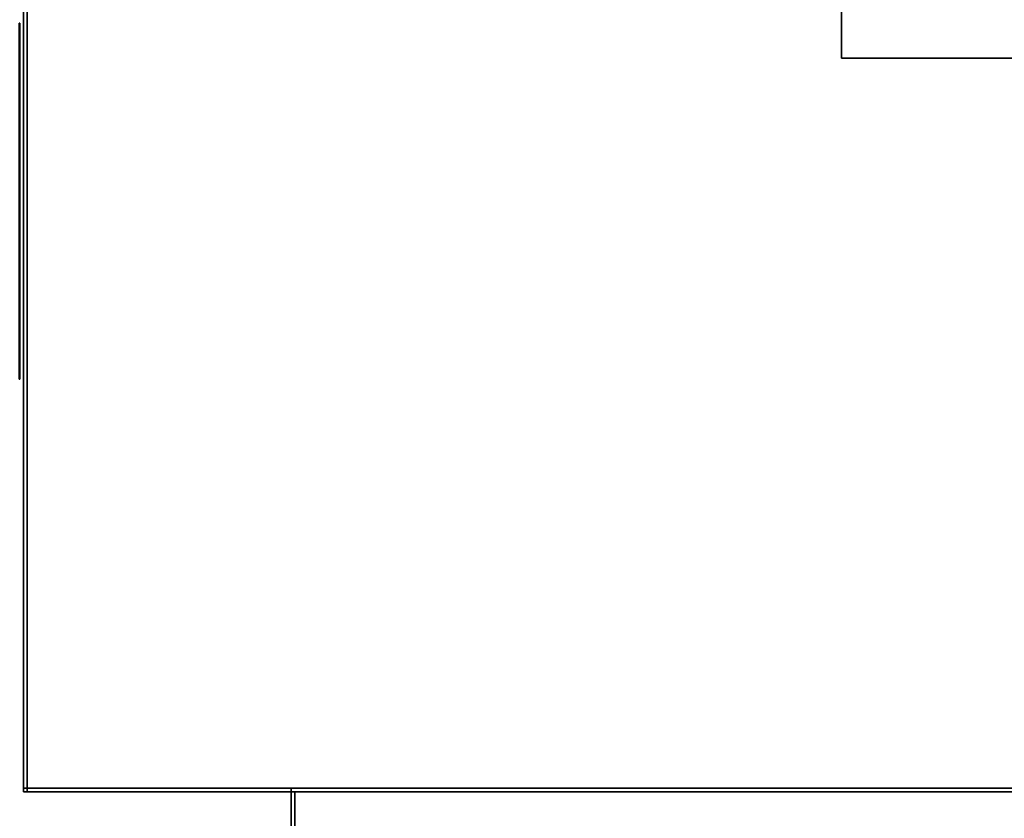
# Model space of a CAD drawing. Extents: x -4.6 to 26, y -2.8 to 21.5.
# Tile 2 of 256: x 0 to 2.7, y -0.1 to 2.1. Entities that reach past the tile are written whole.
import ezdxf

# ---------------------------------------------------------------- set-up
doc = ezdxf.new("R2010")
doc.units = 0

# ---------------------------------------------------------------- blocks, each defined once
blk = doc.blocks.new('Box-80e58fef-e3df-4269-b00b-080e6a08c7a6')
at = {"color": 253, "linetype": 'Continuous', "true_color": 0xa0a0a0, "transparency": 33554687}
mesh = blk.add_polyface(dxfattribs=at)
corners = [(0, 0, 43.99), (6, 0, 43.99), (6, 21.5, 43.99), (0, 21.5, 43.99), (0, 0, 44), (6, 0, 44), (6, 21.5, 44), (0, 21.5, 44)]
mesh.append_faces([[corners[k] for k in face] for face in [(0, 1, 2, 3), (4, 5, 6, 7), (0, 1, 5, 4), (1, 2, 6, 5), (2, 3, 7, 6), (3, 0, 4, 7)]], dxfattribs={"color": 253})
blk = doc.blocks.new('Box-b2777d1b-6700-4c07-9ed4-cdda4fe2ae4e')
at = {"color": 253, "linetype": 'Continuous', "true_color": 0xa0a0a0, "transparency": 33554687}
mesh = blk.add_polyface(dxfattribs=at)
corners = [(0, 0), (26, 0), (26, 21.5), (0, 21.5), (0, 0, 0.01), (26, 0, 0.01), (26, 21.5, 0.01), (0, 21.5, 0.01)]
mesh.append_faces([[corners[k] for k in face] for face in [(0, 1, 2, 3), (4, 5, 6, 7), (0, 1, 5, 4), (1, 2, 6, 5), (2, 3, 7, 6), (3, 0, 4, 7)]], dxfattribs={"color": 253})
blk = doc.blocks.new('Box-76771856-39eb-44d0-b871-526651d315b6')
at = {"color": 253, "linetype": 'Continuous', "true_color": 0xa0a0a0, "transparency": 33554687}
mesh = blk.add_polyface(dxfattribs=at)
corners = [(0, 0), (0.01, 0), (0.01, 21.5), (0, 21.5), (0, 0, 44), (0.01, 0, 44), (0.01, 21.5, 44), (0, 21.5, 44)]
mesh.append_faces([[corners[k] for k in face] for face in [(0, 1, 2, 3), (4, 5, 6, 7), (0, 1, 5, 4), (1, 2, 6, 5), (2, 3, 7, 6), (3, 0, 4, 7)]], dxfattribs={"color": 253})
blk = doc.blocks.new('Box-16394135-64b7-4bf3-92c2-fd585c871525')
at = {"color": 253, "linetype": 'Continuous', "true_color": 0xa0a0a0, "transparency": 33554687}
mesh = blk.add_polyface(dxfattribs=at)
corners = [(0.73, 0), (25.27, 0), (25.27, 0.01), (0.73, 0.01), (0.73, 0, 20.625), (25.27, 0, 20.625), (25.27, 0.01, 20.625), (0.73, 0.01, 20.625)]
mesh.append_faces([[corners[k] for k in face] for face in [(0, 1, 2, 3), (4, 5, 6, 7), (0, 1, 5, 4), (1, 2, 6, 5), (2, 3, 7, 6), (3, 0, 4, 7)]], dxfattribs={"color": 253})
blk = doc.blocks.new('Box-218bfe94-8855-4cf6-a3af-50d811520bfd')
at = {"color": 253, "linetype": 'Continuous', "true_color": 0xa0a0a0, "transparency": 33554687}
mesh = blk.add_polyface(dxfattribs=at)
corners = [(0, 0), (0.73, 0), (0.73, 0.01), (0, 0.01), (0, 0, 44), (0.73, 0, 44), (0.73, 0.01, 44), (0, 0.01, 44)]
mesh.append_faces([[corners[k] for k in face] for face in [(0, 1, 2, 3), (4, 5, 6, 7), (0, 1, 5, 4), (1, 2, 6, 5), (2, 3, 7, 6), (3, 0, 4, 7)]], dxfattribs={"color": 253})
blk = doc.blocks.new('Box-e8b9f00e-b720-46fb-93a0-45bb937ff69d')
at = {"color": 253, "linetype": 'Continuous', "true_color": 0xa0a0a0, "transparency": 33554687}
mesh = blk.add_polyface(dxfattribs=at)
corners = [(0.73, 0, 43.375), (25.27, 0, 43.375), (25.27, 0.01, 43.375), (0.73, 0.01, 43.375), (0.73, 0, 44), (25.27, 0, 44), (25.27, 0.01, 44), (0.73, 0.01, 44)]
mesh.append_faces([[corners[k] for k in face] for face in [(0, 1, 2, 3), (4, 5, 6, 7), (0, 1, 5, 4), (1, 2, 6, 5), (2, 3, 7, 6), (3, 0, 4, 7)]], dxfattribs={"color": 253})
blk = doc.blocks.new('ForwardOpening-efbe8dd0-a67c-4170-bbb7-79778bce1705')
at = {"linetype": 'Continuous', "transparency": 33554687}
for name in ['Box-218bfe94-8855-4cf6-a3af-50d811520bfd', 'Box-16394135-64b7-4bf3-92c2-fd585c871525', 'Box-e8b9f00e-b720-46fb-93a0-45bb937ff69d']:
    blk.add_blockref(name, (0, 0), dxfattribs=at)
blk = doc.blocks.new('UpwardOpening-60f052f5-eb54-43b2-8836-ff4e944f2e5d')
at = {"linetype": 'Continuous', "transparency": 33554687}
blk.add_blockref('Box-80e58fef-e3df-4269-b00b-080e6a08c7a6', (0, 0), dxfattribs=at)
blk = doc.blocks.new('252e5286-b107-4013-8f9c-7c7d792a756b')
at = {"linetype": 'Continuous', "transparency": 33554687}
for name in ['Box-80e58fef-e3df-4269-b00b-080e6a08c7a6', 'Box-b2777d1b-6700-4c07-9ed4-cdda4fe2ae4e', 'Box-76771856-39eb-44d0-b871-526651d315b6', 'UpwardOpening-60f052f5-eb54-43b2-8836-ff4e944f2e5d', 'ForwardOpening-efbe8dd0-a67c-4170-bbb7-79778bce1705']:
    blk.add_blockref(name, (0, 0), dxfattribs=at)
blk = doc.blocks.new('CoilBox-76bea34c-2157-49dd-aa0c-7bf55e47c0b4')
at = {"color": 251, "linetype": 'Continuous', "true_color": 0x5b5b5b, "transparency": 33554687}
mesh = blk.add_polyface(dxfattribs=at)
corners = [(0, 0), (21.54, 0), (21.54, 2), (0, 2), (0, 0, 22.51), (21.54, 0, 22.51), (21.54, 2, 22.51), (0, 2, 22.51)]
mesh.append_faces([[corners[k] for k in face] for face in [(0, 1, 2, 3), (4, 5, 6, 7), (0, 1, 5, 4), (1, 2, 6, 5), (2, 3, 7, 6), (3, 0, 4, 7)]], dxfattribs={"color": 251})
blk = doc.blocks.new('d0aca6d3-459c-46e9-b5a6-193230726286')
at = {"linetype": 'Continuous', "transparency": 33554687}
blk.add_blockref('CoilBox-76bea34c-2157-49dd-aa0c-7bf55e47c0b4', (0, 0), dxfattribs=at)
blk = doc.blocks.new('206_1_61b47e68-d6d9-47db-a695-507703319785319da575-3f63-48cb-bb2c-601b070037f2')
at = {"color": 0, "linetype": 'BYBLOCK', "lineweight": -2, "transparency": 33554687}
mesh = blk.add_polyface(dxfattribs=at)
corners = [(0.4938, -0.0782), (0.5, 0), (0.5, 0, 1), (0.4938, -0.0782, 1), (0.4755, -0.1545, 1), (0.4755, -0.1545), (0.4455, -0.227), (0.4455, -0.227, 1), (0.4045, -0.2939), (0.4045, -0.2939, 1), (0.3536, -0.3536, 1), (0.3536, -0.3536), (0.2939, -0.4045), (0.2939, -0.4045, 1), (0.227, -0.4455, 1), (0.227, -0.4455), (0.1545, -0.4755), (0.1545, -0.4755, 1), (0.0782, -0.4938), (0.0782, -0.4938, 1), (0, -0.5, 1), (0, -0.5), (-0.0782, -0.4938), (-0.0782, -0.4938, 1), (-0.1545, -0.4755, 1), (-0.1545, -0.4755), (-0.227, -0.4455), (-0.227, -0.4455, 1), (-0.2939, -0.4045), (-0.2939, -0.4045, 1), (-0.3536, -0.3536, 1), (-0.3536, -0.3536), (-0.4045, -0.2939), (-0.4045, -0.2939, 1), (-0.4455, -0.227, 1), (-0.4455, -0.227), (-0.4755, -0.1545), (-0.4755, -0.1545, 1), (-0.4938, -0.0782), (-0.4938, -0.0782, 1), (-0.4938, 0.0782, 1), (-0.4755, 0.1545, 1), (-0.4755, 0.1545), (-0.4938, 0.0782), (-0.5, 0), (-0.5, 0, 1), (-0.4455, 0.227), (-0.4455, 0.227, 1), (-0.4045, 0.2939), (-0.4045, 0.2939, 1), (-0.3536, 0.3536, 1), (-0.3536, 0.3536), (-0.2939, 0.4045), (-0.2939, 0.4045, 1), (-0.227, 0.4455, 1), (-0.227, 0.4455), (-0.1545, 0.4755), (-0.1545, 0.4755, 1), (-0.0782, 0.4938), (-0.0782, 0.4938, 1), (0, 0.5, 1), (0, 0.5), (0.0782, 0.4938), (0.0782, 0.4938, 1), (0.1545, 0.4755, 1), (0.1545, 0.4755), (0.227, 0.4455), (0.227, 0.4455, 1), (0.2939, 0.4045), (0.2939, 0.4045, 1), (0.3536, 0.3536, 1), (0.3536, 0.3536), (0.4045, 0.2939), (0.4045, 0.2939, 1), (0.4455, 0.227, 1), (0.4455, 0.227), (0.4755, 0.1545), (0.4755, 0.1545, 1), (0.4938, 0.0782), (0.4938, 0.0782, 1), (0.5, 0, 1), (0.5, 0)]
mesh.append_faces([[corners[k] for k in face] for face in [(0, 2, 3, 0), (3, 5, 0, 3), (6, 4, 7, 6), (8, 7, 9, 8), (9, 11, 8, 9), (12, 10, 13, 12), (13, 15, 12, 13), (16, 14, 17, 16), (18, 17, 19, 18), (19, 21, 18, 19), (22, 20, 23, 22), (23, 25, 22, 23), (26, 24, 27, 26), (28, 27, 29, 28), (29, 31, 28, 29), (32, 30, 33, 32), (33, 35, 32, 33), (36, 34, 37, 36), (38, 37, 39, 38), (40, 42, 43, 40), (43, 45, 40, 43), (44, 39, 45, 44), (46, 41, 47, 46), (48, 47, 49, 48), (49, 51, 48, 49), (52, 50, 53, 52), (53, 55, 52, 53), (56, 54, 57, 56), (58, 57, 59, 58), (59, 61, 58, 59), (62, 60, 63, 62), (63, 65, 62, 63), (66, 64, 67, 66), (68, 67, 69, 68), (69, 71, 68, 69), (72, 70, 73, 72), (73, 75, 72, 73), (76, 74, 77, 76), (78, 77, 79, 78), (79, 81, 78, 79)]], dxfattribs={"vtx0": -1, "color": 0})
mesh.append_faces([[corners[k] for k in face] for face in [(0, 1, 2, 0), (3, 4, 5, 3), (6, 5, 4, 6), (8, 6, 7, 8), (9, 10, 11, 9), (12, 11, 10, 12), (13, 14, 15, 13), (16, 15, 14, 16), (18, 16, 17, 18), (19, 20, 21, 19), (22, 21, 20, 22), (23, 24, 25, 23), (26, 25, 24, 26), (28, 26, 27, 28), (29, 30, 31, 29), (32, 31, 30, 32), (33, 34, 35, 33), (36, 35, 34, 36), (38, 36, 37, 38), (40, 41, 42, 40), (43, 44, 45, 43), (44, 38, 39, 44), (46, 42, 41, 46), (48, 46, 47, 48), (49, 50, 51, 49), (52, 51, 50, 52), (53, 54, 55, 53), (56, 55, 54, 56), (58, 56, 57, 58), (59, 60, 61, 59), (62, 61, 60, 62), (63, 64, 65, 63), (66, 65, 64, 66), (68, 66, 67, 68), (69, 70, 71, 69), (72, 71, 70, 72), (73, 74, 75, 73), (76, 75, 74, 76), (78, 76, 77, 78), (79, 80, 81, 79)]], dxfattribs={"vtx2": -1, "color": 0})
mesh = blk.add_polyface(dxfattribs=at)
corners = [(0.4938, -0.0782, 1), (0.5, 0, 1), (0.4938, 0.0782, 1), (0.4755, -0.1545, 1), (0.4455, -0.227, 1), (0.4045, -0.2939, 1), (0.3536, -0.3536, 1), (0.2939, -0.4045, 1), (0.227, -0.4455, 1), (0.1545, -0.4755, 1), (0.0782, -0.4938, 1), (0, -0.5, 1), (-0.0782, -0.4938, 1), (-0.1545, -0.4755, 1), (-0.227, -0.4455, 1), (-0.2939, -0.4045, 1), (-0.3536, -0.3536, 1), (-0.4045, -0.2939, 1), (-0.4455, -0.227, 1), (-0.4755, -0.1545, 1), (-0.4938, -0.0782, 1), (-0.5, 0, 1), (-0.4938, 0.0782, 1), (-0.4755, 0.1545, 1), (-0.4455, 0.227, 1), (-0.4045, 0.2939, 1), (-0.3536, 0.3536, 1), (-0.2939, 0.4045, 1), (-0.227, 0.4455, 1), (-0.1545, 0.4755, 1), (-0.0782, 0.4938, 1), (0, 0.5, 1), (0.0782, 0.4938, 1), (0.1545, 0.4755, 1), (0.227, 0.4455, 1), (0.2939, 0.4045, 1), (0.3536, 0.3536, 1), (0.4045, 0.2939, 1), (0.4455, 0.227, 1), (0.4755, 0.1545, 1)]
mesh.append_faces([[corners[k] for k in face] for face in [(39, 38, 2, 39)]], dxfattribs={"vtx1": -1, "color": 0})
mesh.append_faces([[corners[k] for k in face] for face in [(3, 0, 2, 3), (4, 3, 2, 4), (5, 4, 2, 5), (6, 5, 2, 6), (7, 6, 2, 7), (8, 7, 2, 8), (9, 8, 2, 9), (10, 9, 2, 10), (11, 10, 2, 11), (12, 11, 2, 12), (13, 12, 2, 13), (14, 13, 2, 14), (15, 14, 2, 15), (16, 15, 2, 16), (17, 16, 2, 17), (18, 17, 2, 18), (19, 18, 2, 19), (20, 19, 2, 20), (21, 20, 2, 21), (22, 21, 2, 22), (23, 22, 2, 23), (24, 23, 2, 24), (25, 24, 2, 25), (26, 25, 2, 26), (27, 26, 2, 27), (28, 27, 2, 28), (29, 28, 2, 29), (30, 29, 2, 30), (31, 30, 2, 31), (32, 31, 2, 32), (33, 32, 2, 33), (34, 33, 2, 34), (35, 34, 2, 35), (36, 35, 2, 36), (37, 36, 2, 37), (38, 37, 2, 38)]], dxfattribs={"vtx1": -1, "vtx2": -1, "color": 0})
mesh.append_faces([[corners[k] for k in face] for face in [(0, 1, 2, 0)]], dxfattribs={"vtx2": -1, "color": 0})
mesh = blk.add_polyface(dxfattribs=at)
corners = [(0.4938, -0.0782), (0.4755, -0.1545), (0.4455, -0.227), (0.4045, -0.2939), (0.3536, -0.3536), (0.2939, -0.4045), (0.227, -0.4455), (0.1545, -0.4755), (0.0782, -0.4938), (0, -0.5), (-0.0782, -0.4938), (-0.1545, -0.4755), (-0.227, -0.4455), (-0.2939, -0.4045), (-0.3536, -0.3536), (-0.4045, -0.2939), (-0.4455, -0.227), (-0.4755, -0.1545), (-0.4938, -0.0782), (-0.5, 0), (-0.4938, 0.0782), (-0.4755, 0.1545), (-0.4455, 0.227), (-0.4045, 0.2939), (-0.3536, 0.3536), (-0.2939, 0.4045), (-0.227, 0.4455), (-0.1545, 0.4755), (-0.0782, 0.4938), (0, 0.5), (0.0782, 0.4938), (0.1545, 0.4755), (0.227, 0.4455), (0.2939, 0.4045), (0.3536, 0.3536), (0.4045, 0.2939), (0.4455, 0.227), (0.4755, 0.1545), (0.4938, 0.0782), (0.5, 0)]
mesh.append_faces([[corners[k] for k in face] for face in [(0, 38, 39, 0)]], dxfattribs={"vtx0": -1, "color": 0})
mesh.append_faces([[corners[k] for k in face] for face in [(0, 2, 3, 0), (0, 3, 4, 0), (0, 4, 5, 0), (0, 5, 6, 0), (0, 6, 7, 0), (0, 7, 8, 0), (0, 8, 9, 0), (0, 9, 10, 0), (0, 10, 11, 0), (0, 11, 12, 0), (0, 12, 13, 0), (0, 13, 14, 0), (0, 14, 15, 0), (0, 15, 16, 0), (0, 16, 17, 0), (0, 17, 18, 0), (0, 18, 19, 0), (0, 19, 20, 0), (0, 20, 21, 0), (0, 21, 22, 0), (0, 22, 23, 0), (0, 23, 24, 0), (0, 24, 25, 0), (0, 25, 26, 0), (0, 26, 27, 0), (0, 27, 28, 0), (0, 28, 29, 0), (0, 29, 30, 0), (0, 30, 31, 0), (0, 31, 32, 0), (0, 32, 33, 0), (0, 33, 34, 0), (0, 34, 35, 0), (0, 35, 36, 0), (0, 36, 37, 0), (0, 37, 38, 0)]], dxfattribs={"vtx0": -1, "vtx2": -1, "color": 0})
mesh.append_faces([[corners[k] for k in face] for face in [(0, 1, 2, 0)]], dxfattribs={"vtx2": -1, "color": 0})
blk = doc.blocks.new('359f0eaf-46be-4485-bf36-82fd65cfc17b')
at = {"color": 0, "transparency": 33554687, "extrusion": (1, 0, 0), "rotation": 540}
blk.add_blockref('206_1_61b47e68-d6d9-47db-a695-507703319785319da575-3f63-48cb-bb2c-601b070037f2', (0, 0), dxfattribs=at)
blk = doc.blocks.new('Box-5ca19573-a260-4137-8bf7-67fe638480af')
at = {"color": 253, "linetype": 'Continuous', "true_color": 0xa0a0a0, "transparency": 33554687}
mesh = blk.add_polyface(dxfattribs=at)
corners = [(0, 0), (24.54, 0), (24.54, 2), (0, 2), (0, 0, 0.01), (24.54, 0, 0.01), (24.54, 2, 0.01), (0, 2, 0.01)]
mesh.append_faces([[corners[k] for k in face] for face in [(0, 1, 2, 3), (4, 5, 6, 7), (0, 1, 5, 4), (1, 2, 6, 5), (2, 3, 7, 6), (3, 0, 4, 7)]], dxfattribs={"color": 253})
blk = doc.blocks.new('Box-a3e508b5-4910-466e-9da4-62241fa31a0d')
at = {"color": 253, "linetype": 'Continuous', "true_color": 0xa0a0a0, "transparency": 33554687}
mesh = blk.add_polyface(dxfattribs=at)
corners = [(0, 0), (24.54, 0), (24.54, 2), (0, 2), (0, 0, 0.01), (24.54, 0, 0.01), (24.54, 2, 0.01), (0, 2, 0.01)]
mesh.append_faces([[corners[k] for k in face] for face in [(0, 1, 2, 3), (4, 5, 6, 7), (0, 1, 5, 4), (1, 2, 6, 5), (2, 3, 7, 6), (3, 0, 4, 7)]], dxfattribs={"color": 253})
blk = doc.blocks.new('Box-ad361ef3-47e2-4158-b405-9c1b423c197c')
at = {"color": 253, "linetype": 'Continuous', "true_color": 0xa0a0a0, "transparency": 33554687}
mesh = blk.add_polyface(dxfattribs=at)
corners = [(0, 0), (0.01, 0), (0.01, 2), (0, 2), (0, 0, 22.75), (0.01, 0, 22.75), (0.01, 2, 22.75), (0, 2, 22.75)]
mesh.append_faces([[corners[k] for k in face] for face in [(0, 1, 2, 3), (4, 5, 6, 7), (0, 1, 5, 4), (1, 2, 6, 5), (2, 3, 7, 6), (3, 0, 4, 7)]], dxfattribs={"color": 253})
blk = doc.blocks.new('e53131ef-ed41-4047-8dd1-f0a7b48a3682')
at = {"linetype": 'Continuous', "transparency": 33554687}
for name, p in [('Box-5ca19573-a260-4137-8bf7-67fe638480af', (0, 0)), ('Box-a3e508b5-4910-466e-9da4-62241fa31a0d', (0, 0, 22.74)), ('Box-ad361ef3-47e2-4158-b405-9c1b423c197c', (0, 0))]:
    blk.add_blockref(name, p, dxfattribs=at)
blk = doc.blocks.new('aaba721a-2c9d-4816-80be-50b061474c58')
at = {"linetype": 'Continuous', "transparency": 33554687}
for name, p in [('252e5286-b107-4013-8f9c-7c7d792a756b', (0, 0)), ('d0aca6d3-459c-46e9-b5a6-193230726286', (2.23, 2, 19.96)), ('e53131ef-ed41-4047-8dd1-f0a7b48a3682', (0.73, -2, 20.625))]:
    blk.add_blockref(name, p, dxfattribs=at)
at = {"color": 172, "linetype": 'Continuous', "true_color": 0x0000e0, "transparency": 33554687, "xscale": 0.001, "yscale": 0.75, "zscale": 0.75, "rotation": 180}
blk.add_blockref('359f0eaf-46be-4485-bf36-82fd65cfc17b', (-0.01, 1.72, 19.63), dxfattribs=at)
at = {"color": 32, "linetype": 'Continuous', "true_color": 0xcc6600, "transparency": 33554687, "xscale": 0.001, "yscale": 0.75, "zscale": 0.75, "rotation": 180}
for p in [(-0.01, 1.5, 2.5), (-0.01, 1.5, 15.5)]:
    blk.add_blockref('359f0eaf-46be-4485-bf36-82fd65cfc17b', p, dxfattribs=at)

msp = doc.modelspace()

# ---------------------------------------------------------------- block references
at = {"transparency": 33554687}
msp.add_blockref('aaba721a-2c9d-4816-80be-50b061474c58', (0, 0), dxfattribs=at)

doc.saveas('drawing.dxf')
